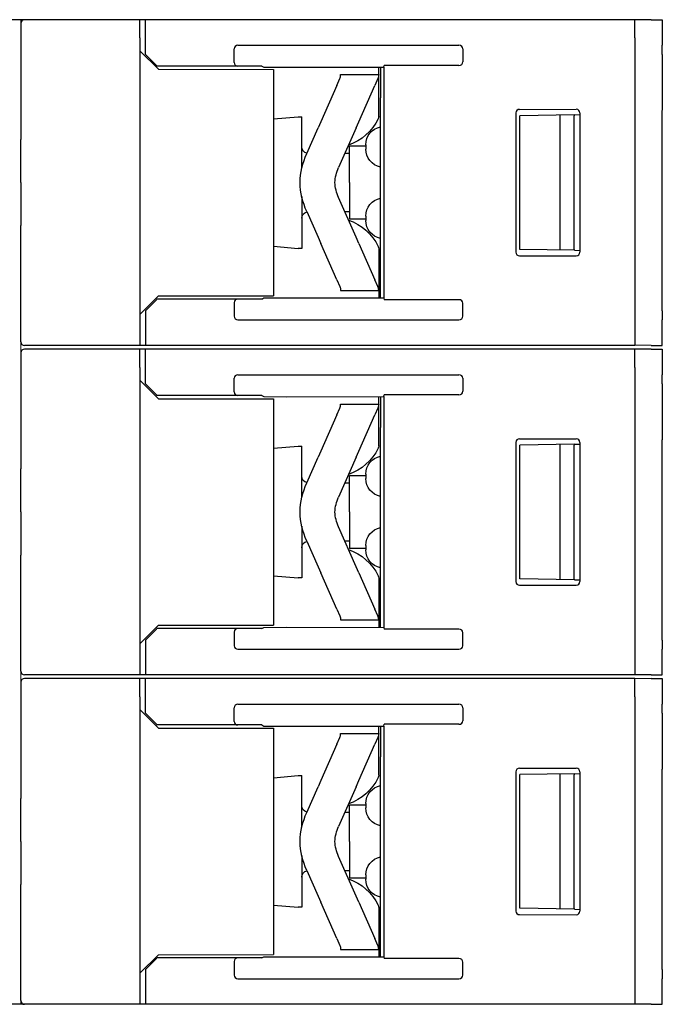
# Model space of a CAD drawing. Header units: millimetres. Extents: x -556 to 0, y -1 to 403.
# Tile 32 of 48: x -297 to -262, y 62 to 116. Entities that reach past the tile are written whole.
import ezdxf

# ---------------------------------------------------------------- set-up
doc = ezdxf.new("R2010")
doc.units = ezdxf.units.MM
doc.header["$LTSCALE"] = 3

# ---------------------------------------------------------------- blocks, each defined once
blk = doc.blocks.new('CGI1030-01')
at = {"extrusion": (-1, 4.28626e-16, 2.22045e-16)}
for p, q in [((-290.28, 115.55), (-311.5, 115.55)), ((-290.28, 61.75), (-311.5, 61.74999999))]:
    blk.add_line(p, q, dxfattribs=at)
at = {"linetype": 'Continuous', "lineweight": 0, "extrusion": (-1, 6.12323e-17, 0)}
for p, q in [((-296.78, 115.35), (-296.78, 115.54999999)), ((-296.78, 115.35), (-296.78, 109.00164954)), ((-296.78, 106.65), (-296.78, 109.00164954)), ((-296.78, 106.65), (-296.78, 104.29835046)), ((-296.78, 97.95), (-296.78, 104.29835046)), ((-296.78, 97.35), (-296.78, 97.95)), ((-296.78, 97.35), (-296.78, 91.00164954)), ((-296.78, 88.65), (-296.78, 91.00164954)), ((-296.78, 88.65), (-296.78, 86.29835046)), ((-296.78, 79.95), (-296.78, 86.29835046)), ((-296.78, 79.35), (-296.78, 79.95)), ((-296.78, 79.35), (-296.78, 73.00164954)), ((-296.78, 70.65), (-296.78, 73.00164954)), ((-296.78, 70.65), (-296.78, 68.29835046)), ((-296.78, 61.95), (-296.78, 68.29835046)), ((-296.78, 61.74999999), (-296.78, 61.95)), ((-296.79715729, 61.74999999), (-296.78, 61.74999999))]:
    blk.add_line(p, q, dxfattribs=at)
at = {"extrusion": (-1, -4.28626e-16, 2.22045e-16)}
for p, q in [((-296.78, 115.35), (-296.78, 109.00164954)), ((-296.78, 106.65), (-296.78, 109.00164954)), ((-296.78, 106.65), (-296.78, 104.29835046)), ((-296.78, 97.95), (-296.78, 104.29835046)), ((-290.28, 97.75), (-296.58, 97.75)), ((-290.28, 97.55), (-296.58, 97.55)), ((-296.78, 97.35), (-296.78, 91.00164954)), ((-296.78, 88.65), (-296.78, 91.00164954)), ((-296.78, 88.65), (-296.78, 86.29835046)), ((-296.78, 79.95), (-296.78, 86.29835046)), ((-290.28, 79.75), (-296.58, 79.75)), ((-296.78, 79.35), (-296.78, 73.00164954)), ((-290.28, 79.55), (-296.58, 79.55)), ((-296.78, 70.65), (-296.78, 73.00164954)), ((-296.78, 70.65), (-296.78, 68.29835046)), ((-296.78, 61.95), (-296.78, 68.29835046))]:
    blk.add_line(p, q, dxfattribs=at)
at = {"extrusion": (-1, -1.83691e-16, 0)}
for p, q in [((-289.98, 115.55), (-290.28, 115.55)), ((-290.28, 114.55), (-290.28, 115.55)), ((-289.98, 114.55), (-289.98, 115.55)), ((-263.23, 115.55), (-289.98, 115.55)), ((-263.23, 114.55), (-263.23, 115.55)), ((-262.3419847, 115.54679563), (-263.23, 115.54214595)), ((-262.3419847, 115.54679563), (-262.1007109, 115.54805895)), ((-262.1007109, 115.54805895), (-261.73, 115.55)), ((-261.73, 115.55), (-261.73, 114.15)), ((-290.28, 114.55), (-290.28, 98.75)), ((-289.98, 113.65), (-289.98, 114.55)), ((-284.91837505, 114.15), (-272.84162495, 114.15)), ((-263.23, 114.55), (-263.23, 98.75)), ((-261.73, 113.65000685), (-261.73, 114.15)), ((-289.26924108, 112.83924109), (-290.28, 113.85)), ((-289.98, 113.65), (-289.38, 113.05)), ((-285.13, 113.2084703), (-285.13, 113.9547658)), ((-272.63, 113.9547658), (-272.63, 113.2452342)), ((-261.73, 113.65000685), (-261.73, 110.60155734)), ((-289.38, 113.05), (-289.34665163, 113.01665163)), ((-283.62111591, 113.01223552), (-289.34665163, 113.01665163)), ((-283.62111591, 113.01223552), (-283.50334818, 112.95640549)), ((-276.95537151, 112.95309782), (-276.93, 113.05)), ((-272.84162495, 113.05), (-276.93, 113.05)), ((-289.26924108, 112.83924109), (-282.98, 112.83751526)), ((-283.50334818, 112.95640549), (-282.28, 112.95)), ((-282.98, 112.83751526), (-282.98, 100.46248474)), ((-282.27924474, 112.95), (-282.28, 112.95)), ((-282.27924474, 112.95000044), (-276.95537151, 112.95309782)), ((-279.30774505, 112.54999998), (-277.23, 112.54999998)), ((-279.30774505, 112.53069397), (-279.30774505, 112.54999998)), ((-277.23, 112.68534071), (-277.23, 112.95293805)), ((-277.23, 112.54999998), (-277.23, 112.68534071)), ((-277.23, 112.54999998), (-277.23, 112.53069397)), ((-277.23, 110.2673651), (-277.23, 112.53069397)), ((-277.13, 112.95299622), (-277.13, 112.05)), ((-276.95537151, 112.95309782), (-276.95537151, 100.34690218)), ((-279.51242504, 111.96249998), (-280.39343889, 109.97173907)), ((-279.51242504, 111.96249998), (-279.3505186, 112.3283478)), ((-278.31569383, 109.97173907), (-277.43467998, 111.96249998)), ((-277.27277355, 112.3283478), (-277.43467998, 111.96249998)), ((-277.13, 112.05), (-277.13, 111.27540333)), ((-277.13, 102.02459667), (-277.13, 111.27540333)), ((-269.73095571, 110.45191157), (-269.73095571, 102.84808843)), ((-269.53099379, 110.65194203), (-266.43104631, 110.65241424)), ((-266.5286832, 110.35133999), (-269.51560801, 110.30002279)), ((-269.51560801, 106.65), (-269.51560801, 110.30002279)), ((-267.33, 110.33757287), (-267.33, 106.65)), ((-266.53, 110.35), (-266.54745506, 110.29727956)), ((-266.54745506, 106.65), (-266.54745506, 110.29727956)), ((-266.53, 110.35), (-266.5286832, 110.35133999)), ((-266.5286832, 110.3487504), (-266.23104631, 110.36443068)), ((-266.5286832, 110.3487504), (-266.5286832, 110.35133999)), ((-266.23104631, 110.45247517), (-266.23104631, 102.84752483)), ((-261.73, 106.65), (-261.73, 110.59630937)), ((-282.98, 110.1318903), (-281.63, 110.25)), ((-281.63, 110.25), (-281.43, 110.25)), ((-281.43, 107.41652333), (-281.43, 110.25)), ((-280.39343889, 109.97173907), (-280.54044289, 109.63956516)), ((-278.46269783, 109.63956516), (-278.31569383, 109.97173907)), ((-281.16214749, 108.23474592), (-280.54044289, 109.63956516)), ((-278.46269783, 109.63956516), (-279.42468697, 107.46583048)), ((-277.93, 108.7202041), (-277.93, 108.4797959)), ((-279.07765172, 108.25), (-278.83, 108.25)), ((-278.83, 106.65), (-278.83, 108.65)), ((-278.83, 108.65), (-277.93, 108.65)), ((-278.83, 106.65), (-278.83, 104.65)), ((-269.51560801, 102.99997722), (-269.51560801, 106.65)), ((-267.33, 106.65), (-267.33, 102.96242713)), ((-266.54745506, 103.00272044), (-266.54745506, 106.65)), ((-261.73, 102.70369063), (-261.73, 106.65)), ((-281.43, 105.88347663), (-281.43, 103.05)), ((-278.46269783, 103.66043479), (-279.42468697, 105.83416947)), ((-281.16214749, 105.06525404), (-280.54044289, 103.66043479)), ((-278.83, 105.05), (-279.07765174, 105.05)), ((-277.93, 104.65), (-278.83, 104.65)), ((-277.93, 104.8202041), (-277.93, 104.5797959)), ((-280.54044289, 103.66043479), (-280.39343889, 103.32826088)), ((-279.51242504, 101.33749998), (-280.39343889, 103.32826088)), ((-278.31569383, 103.32826088), (-278.46269783, 103.66043479)), ((-278.31569383, 103.32826088), (-277.43467998, 101.33749998)), ((-282.98, 103.1681097), (-281.63, 103.05)), ((-281.43, 103.05), (-281.63, 103.05)), ((-277.23, 103.03263485), (-277.23, 100.76930599)), ((-266.5286832, 102.94866001), (-269.51560801, 102.99997722)), ((-266.53, 102.95), (-266.54745506, 103.00272044)), ((-266.53, 102.95), (-266.5286832, 102.94866001)), ((-266.5286832, 102.9512496), (-266.23104631, 102.93556933)), ((-266.5286832, 102.9512496), (-266.5286832, 102.94866001)), ((-269.53099379, 102.64805797), (-266.43104631, 102.64758576)), ((-261.73, 102.69844266), (-261.73, 102.70369063)), ((-261.73, 99.64999315), (-261.73, 102.69844266)), ((-277.13, 101.25), (-277.13, 102.02459667)), ((-279.51242504, 101.33749998), (-279.3505186, 100.97165215)), ((-277.27277355, 100.97165215), (-277.43467998, 101.33749998)), ((-277.13, 100.34700378), (-277.13, 101.25)), ((-279.30774505, 100.76930599), (-279.30774505, 100.74999998)), ((-279.30774505, 100.74999998), (-277.23, 100.74999998)), ((-277.23, 100.74999998), (-277.23, 100.76930599)), ((-277.23, 100.74999998), (-277.23, 100.61465929)), ((-277.23, 100.61465929), (-277.23, 100.34706196)), ((-289.26924108, 100.46075892), (-290.28, 99.45)), ((-289.98, 99.65), (-289.38, 100.25)), ((-289.38, 100.25), (-289.34665163, 100.28334837)), ((-283.62111591, 100.28776449), (-289.34665163, 100.28334837)), ((-289.26924108, 100.46075892), (-282.98, 100.46248474)), ((-285.13, 100.0915297), (-285.13, 99.3452342)), ((-283.62111591, 100.28776449), (-283.50334818, 100.34359451)), ((-283.50334818, 100.34359451), (-282.28, 100.35)), ((-282.27924474, 100.35), (-282.28, 100.35)), ((-282.27924474, 100.34999956), (-276.95537151, 100.34690218)), ((-276.95537151, 100.34690218), (-276.93, 100.25)), ((-272.84162495, 100.25), (-276.93, 100.25)), ((-289.98, 99.65), (-289.98, 98.75)), ((-272.63, 99.3452342), (-272.63, 100.0547658)), ((-261.73, 99.64999315), (-261.73, 99.15)), ((-284.91837505, 99.15), (-272.84162495, 99.15)), ((-261.73, 97.75), (-261.73, 99.15)), ((-290.28, 98.75), (-290.28, 97.75)), ((-289.98, 98.75), (-289.98, 97.75)), ((-263.23, 98.75), (-263.23, 97.75)), ((-289.98, 97.75), (-290.28, 97.75)), ((-289.98, 97.55), (-290.28, 97.55)), ((-290.28, 96.55), (-290.28, 97.55)), ((-263.23, 97.75), (-289.98, 97.75)), ((-289.98, 96.55), (-289.98, 97.55)), ((-263.23, 97.55), (-289.98, 97.55)), ((-262.3419847, 97.75320438), (-263.23, 97.75785406)), ((-263.23, 96.55), (-263.23, 97.55)), ((-262.3419847, 97.54679563), (-263.23, 97.54214595)), ((-262.3419847, 97.75320438), (-262.1007109, 97.75194106)), ((-262.3419847, 97.54679563), (-262.1007109, 97.54805895)), ((-262.1007109, 97.75194106), (-261.73, 97.75)), ((-262.1007109, 97.54805895), (-261.73, 97.55)), ((-261.73, 97.55), (-261.73, 96.15)), ((-290.28, 96.55), (-290.28, 80.75)), ((-289.98, 95.65), (-289.98, 96.55)), ((-263.23, 96.55), (-263.23, 80.75)), ((-289.26924108, 94.83924109), (-290.28, 95.85)), ((-285.13, 95.2084703), (-285.13, 95.9547658)), ((-284.91837505, 96.15), (-272.84162495, 96.15)), ((-272.63, 95.9547658), (-272.63, 95.2452342)), ((-261.73, 95.65000685), (-261.73, 96.15)), ((-289.98, 95.65), (-289.38, 95.05)), ((-261.73, 95.65000685), (-261.73, 92.60155734)), ((-289.38, 95.05), (-289.34665163, 95.01665163)), ((-283.62111591, 95.01223552), (-289.34665163, 95.01665163)), ((-289.26924108, 94.83924109), (-282.98, 94.83751526)), ((-283.62111591, 95.01223552), (-283.50334818, 94.95640549)), ((-283.50334818, 94.95640549), (-282.28, 94.95)), ((-282.98, 94.83751526), (-282.98, 82.46248474)), ((-282.27924474, 94.95), (-282.28, 94.95)), ((-282.27924474, 94.95000044), (-276.95537151, 94.95309782)), ((-277.23, 94.68534071), (-277.23, 94.95293805)), ((-277.13, 94.95299622), (-277.13, 94.05)), ((-276.95537151, 94.95309782), (-276.93, 95.05)), ((-276.95537151, 94.95309782), (-276.95537151, 82.34690218)), ((-272.84162495, 95.05), (-276.93, 95.05)), ((-279.51242504, 93.96249998), (-279.3505186, 94.3283478)), ((-279.30774505, 94.54999998), (-277.23, 94.54999998)), ((-279.30774505, 94.53069397), (-279.30774505, 94.54999998)), ((-277.27277355, 94.3283478), (-277.43467998, 93.96249998)), ((-277.23, 94.54999998), (-277.23, 94.68534071)), ((-277.23, 94.54999998), (-277.23, 94.53069397)), ((-277.23, 92.2673651), (-277.23, 94.53069397)), ((-279.51242504, 93.96249998), (-280.39343889, 91.97173907)), ((-278.31569383, 91.97173907), (-277.43467998, 93.96249998)), ((-277.13, 94.05), (-277.13, 93.27540333)), ((-277.13, 84.02459667), (-277.13, 93.27540333)), ((-269.53099379, 92.65194203), (-266.43104631, 92.65241424)), ((-261.73, 92.60155734), (-261.73, 92.59630937)), ((-261.73, 88.65), (-261.73, 92.59630937)), ((-282.98, 92.1318903), (-281.63, 92.25)), ((-281.63, 92.25), (-281.43, 92.25)), ((-281.43, 89.41652333), (-281.43, 92.25)), ((-269.73095571, 92.45191157), (-269.73095571, 84.84808843)), ((-266.5286832, 92.35133999), (-269.51560801, 92.30002279)), ((-269.51560801, 88.65), (-269.51560801, 92.30002279)), ((-267.33, 92.33757287), (-267.33, 84.96242713)), ((-267.33, 92.33757287), (-267.33, 88.65)), ((-266.53, 92.35), (-266.54745506, 92.29727956)), ((-266.54745506, 88.65), (-266.54745506, 92.29727956)), ((-266.53, 92.35), (-266.5286832, 92.35133999)), ((-266.5286832, 92.3487504), (-266.23104631, 92.36443068)), ((-266.5286832, 92.3487504), (-266.5286832, 92.35133999)), ((-266.23104631, 92.45247517), (-266.23104631, 84.84752483)), ((-281.16214749, 90.23474592), (-280.54044289, 91.63956516)), ((-280.39343889, 91.97173907), (-280.54044289, 91.63956516)), ((-278.46269783, 91.63956516), (-279.42468697, 89.46583048)), ((-278.46269783, 91.63956516), (-278.31569383, 91.97173907)), ((-278.83, 88.65), (-278.83, 90.65)), ((-278.83, 90.65), (-277.93, 90.65)), ((-277.93, 90.7202041), (-277.93, 90.4797959)), ((-279.07765172, 90.25), (-278.83, 90.25)), ((-278.83, 88.65), (-278.83, 86.65)), ((-269.51560801, 84.99997722), (-269.51560801, 88.65)), ((-266.54745506, 85.00272044), (-266.54745506, 88.65)), ((-261.73, 84.70369063), (-261.73, 88.65)), ((-281.43, 87.88347663), (-281.43, 85.05)), ((-278.46269783, 85.66043479), (-279.42468697, 87.83416947)), ((-281.16214749, 87.06525404), (-280.54044289, 85.66043479)), ((-278.83, 87.05), (-279.07765174, 87.05)), ((-277.93, 86.65), (-278.83, 86.65)), ((-277.93, 86.8202041), (-277.93, 86.5797959)), ((-280.54044289, 85.66043479), (-280.39343889, 85.32826088)), ((-278.31569383, 85.32826088), (-278.46269783, 85.66043479)), ((-282.98, 85.1681097), (-281.63, 85.05)), ((-281.43, 85.05), (-281.63, 85.05)), ((-279.51242504, 83.33749998), (-280.39343889, 85.32826088)), ((-278.31569383, 85.32826088), (-277.43467998, 83.33749998)), ((-277.23, 85.03263485), (-277.23, 82.76930599)), ((-269.53099379, 84.64805797), (-266.43104631, 84.64758576)), ((-266.5286832, 84.94866001), (-269.51560801, 84.99997722)), ((-266.53, 84.95), (-266.54745506, 85.00272044)), ((-266.53, 84.95), (-266.5286832, 84.94866001)), ((-266.5286832, 84.9512496), (-266.23104631, 84.93556933)), ((-266.5286832, 84.9512496), (-266.5286832, 84.94866001)), ((-261.73, 84.69844266), (-261.73, 84.70369063)), ((-261.73, 81.64999315), (-261.73, 84.69844266)), ((-277.13, 83.25), (-277.13, 84.02459667)), ((-279.51242504, 83.33749998), (-279.3505186, 82.97165215)), ((-277.27277355, 82.97165215), (-277.43467998, 83.33749998)), ((-277.13, 82.34700378), (-277.13, 83.25)), ((-289.26924108, 82.46075892), (-290.28, 81.45)), ((-289.26924108, 82.46075892), (-282.98, 82.46248474)), ((-283.62111591, 82.28776449), (-283.50334818, 82.34359451)), ((-283.50334818, 82.34359451), (-282.28, 82.35)), ((-282.27924474, 82.35), (-282.28, 82.35)), ((-282.27924474, 82.34999956), (-276.95537151, 82.34690218)), ((-279.30774505, 82.76930599), (-279.30774505, 82.74999998)), ((-279.30774505, 82.74999998), (-277.23, 82.74999998)), ((-277.23, 82.74999998), (-277.23, 82.76930599)), ((-277.23, 82.74999998), (-277.23, 82.61465929)), ((-277.23, 82.61465929), (-277.23, 82.34706196)), ((-276.95537151, 82.34690218), (-276.93, 82.25)), ((-289.98, 81.65), (-289.38, 82.25)), ((-289.38, 82.25), (-289.34665163, 82.28334837)), ((-283.62111591, 82.28776449), (-289.34665163, 82.28334837)), ((-285.13, 82.0915297), (-285.13, 81.3452342)), ((-272.84162495, 82.25), (-276.93, 82.25)), ((-272.63, 81.3452342), (-272.63, 82.0547658)), ((-289.98, 81.65), (-289.98, 80.75)), ((-261.73, 81.64999315), (-261.73, 81.15)), ((-290.28, 80.75), (-290.28, 79.75)), ((-289.98, 80.75), (-289.98, 79.75)), ((-284.91837505, 81.15), (-272.84162495, 81.15)), ((-263.23, 80.75), (-263.23, 79.75)), ((-261.73, 79.75), (-261.73, 81.15)), ((-289.98, 79.75), (-290.28, 79.75)), ((-263.23, 79.75), (-289.98, 79.75)), ((-262.3419847, 79.75320438), (-263.23, 79.75785406)), ((-262.3419847, 79.75320438), (-262.1007109, 79.75194106)), ((-262.1007109, 79.75194106), (-261.73, 79.75)), ((-289.98, 79.55), (-290.28, 79.55)), ((-290.28, 78.55), (-290.28, 79.55)), ((-289.98, 78.55), (-289.98, 79.55)), ((-263.23, 79.55), (-289.98, 79.55)), ((-263.23, 78.55), (-263.23, 79.55)), ((-262.3419847, 79.54679563), (-263.23, 79.54214595)), ((-262.3419847, 79.54679563), (-262.1007109, 79.54805895)), ((-262.1007109, 79.54805895), (-261.73, 79.55)), ((-261.73, 79.55), (-261.73, 78.15)), ((-290.28, 78.55), (-290.28, 62.75)), ((-289.98, 77.65), (-289.98, 78.55)), ((-263.23, 78.55), (-263.23, 62.75)), ((-284.91837505, 78.15), (-272.84162495, 78.15)), ((-261.73, 77.65000685), (-261.73, 78.15)), ((-289.26924108, 76.83924109), (-290.28, 77.85)), ((-289.98, 77.65), (-289.38, 77.05)), ((-285.13, 77.2084703), (-285.13, 77.9547658)), ((-272.63, 77.9547658), (-272.63, 77.2452342)), ((-261.73, 77.65000685), (-261.73, 74.60155734)), ((-289.38, 77.05), (-289.34665163, 77.01665163)), ((-283.62111591, 77.01223552), (-289.34665163, 77.01665163)), ((-283.62111591, 77.01223552), (-283.50334818, 76.95640549)), ((-283.50334818, 76.95640549), (-282.28, 76.95)), ((-282.27924474, 76.95), (-282.28, 76.95)), ((-282.27924474, 76.95000044), (-276.95537151, 76.95309782)), ((-277.23, 76.68534071), (-277.23, 76.95293805)), ((-277.13, 76.95299622), (-277.13, 76.05)), ((-276.95537151, 76.95309782), (-276.93, 77.05)), ((-276.95537151, 76.95309782), (-276.95537151, 64.34690218)), ((-272.84162495, 77.05), (-276.93, 77.05)), ((-289.26924108, 76.83924109), (-282.98, 76.83751526)), ((-282.98, 76.83751526), (-282.98, 64.46248474)), ((-279.30774505, 76.54999998), (-277.23, 76.54999998)), ((-279.30774505, 76.53069397), (-279.30774505, 76.54999998)), ((-277.23, 76.54999998), (-277.23, 76.68534071)), ((-277.23, 76.54999998), (-277.23, 76.53069397)), ((-277.23, 74.2673651), (-277.23, 76.53069397)), ((-279.51242504, 75.96249998), (-280.39343889, 73.97173907)), ((-279.51242504, 75.96249998), (-279.3505186, 76.3283478)), ((-278.31569383, 73.97173907), (-277.43467998, 75.96249998)), ((-277.27277355, 76.3283478), (-277.43467998, 75.96249998)), ((-277.13, 76.05), (-277.13, 75.27540333)), ((-277.13, 66.02459667), (-277.13, 75.27540333)), ((-282.98, 74.1318903), (-281.63, 74.25)), ((-281.63, 74.25), (-281.43, 74.25)), ((-281.43, 71.41652333), (-281.43, 74.25)), ((-269.73095571, 74.45191157), (-269.73095571, 66.84808843)), ((-269.53099379, 74.65194203), (-266.43104631, 74.65241424)), ((-266.5286832, 74.35133999), (-269.51560801, 74.30002279)), ((-269.51560801, 70.65), (-269.51560801, 74.30002279)), ((-267.33, 74.33757287), (-267.33, 70.65)), ((-266.53, 74.35), (-266.54745506, 74.29727956)), ((-266.54745506, 70.65), (-266.54745506, 74.29727956)), ((-266.53, 74.35), (-266.5286832, 74.35133999)), ((-266.5286832, 74.3487504), (-266.23104631, 74.36443068)), ((-266.5286832, 74.3487504), (-266.5286832, 74.35133999)), ((-266.23104631, 74.45247517), (-266.23104631, 66.84752483)), ((-261.73, 74.60155734), (-261.73, 74.59630937)), ((-261.73, 70.65), (-261.73, 74.59630937)), ((-280.39343889, 73.97173907), (-280.54044289, 73.63956516)), ((-278.46269783, 73.63956516), (-278.31569383, 73.97173907)), ((-281.16214749, 72.23474592), (-280.54044289, 73.63956516)), ((-278.46269783, 73.63956516), (-279.42468697, 71.46583048)), ((-278.83, 70.65), (-278.83, 72.65)), ((-278.83, 72.65), (-277.93, 72.65)), ((-277.93, 72.7202041), (-277.93, 72.4797959)), ((-279.07765172, 72.25), (-278.83, 72.25)), ((-278.83, 70.65), (-278.83, 68.65)), ((-269.51560801, 66.99997722), (-269.51560801, 70.65)), ((-267.33, 70.65), (-267.33, 66.96242713)), ((-266.54745506, 67.00272044), (-266.54745506, 70.65)), ((-261.73, 66.70369063), (-261.73, 70.65)), ((-281.43, 69.88347663), (-281.43, 67.05)), ((-278.46269783, 67.66043479), (-279.42468697, 69.83416947)), ((-281.16214749, 69.06525404), (-280.54044289, 67.66043479)), ((-278.83, 69.05), (-279.07765174, 69.05)), ((-277.93, 68.65), (-278.83, 68.65)), ((-277.93, 68.8202041), (-277.93, 68.5797959)), ((-280.54044289, 67.66043479), (-280.39343889, 67.32826088)), ((-279.51242504, 65.33749998), (-280.39343889, 67.32826088)), ((-278.31569383, 67.32826088), (-278.46269783, 67.66043479)), ((-278.31569383, 67.32826088), (-277.43467998, 65.33749998)), ((-282.98, 67.1681097), (-281.63, 67.05)), ((-281.43, 67.05), (-281.63, 67.05)), ((-277.23, 67.03263485), (-277.23, 64.76930599)), ((-266.5286832, 66.94866001), (-269.51560801, 66.99997722)), ((-266.53, 66.95), (-266.54745506, 67.00272044)), ((-266.53, 66.95), (-266.5286832, 66.94866001)), ((-266.5286832, 66.9512496), (-266.23104631, 66.93556933)), ((-266.5286832, 66.9512496), (-266.5286832, 66.94866001)), ((-269.53099379, 66.64805797), (-266.43104631, 66.64758576)), ((-261.73, 66.69844266), (-261.73, 66.70369063)), ((-261.73, 63.64999315), (-261.73, 66.69844266)), ((-277.13, 65.25), (-277.13, 66.02459667)), ((-279.51242504, 65.33749998), (-279.3505186, 64.97165215)), ((-277.27277355, 64.97165215), (-277.43467998, 65.33749998)), ((-277.13, 64.34700378), (-277.13, 65.25)), ((-279.30774505, 64.76930599), (-279.30774505, 64.74999998)), ((-279.30774505, 64.74999998), (-277.23, 64.74999998)), ((-277.23, 64.74999998), (-277.23, 64.76930599)), ((-277.23, 64.74999998), (-277.23, 64.61465929)), ((-277.23, 64.61465929), (-277.23, 64.34706196)), ((-289.26924108, 64.46075892), (-290.28, 63.45)), ((-289.98, 63.65), (-289.38, 64.25)), ((-289.38, 64.25), (-289.34665163, 64.28334837)), ((-283.62111591, 64.28776449), (-289.34665163, 64.28334837)), ((-289.26924108, 64.46075892), (-282.98, 64.46248474)), ((-285.13, 64.0915297), (-285.13, 63.3452342)), ((-283.62111591, 64.28776449), (-283.50334818, 64.34359451)), ((-283.50334818, 64.34359451), (-282.28, 64.35)), ((-282.27924474, 64.35), (-282.28, 64.35)), ((-282.27924474, 64.34999956), (-276.95537151, 64.34690218)), ((-276.95537151, 64.34690218), (-276.93, 64.25)), ((-272.84162495, 64.25), (-276.93, 64.25)), ((-272.63, 63.3452342), (-272.63, 64.0547658)), ((-289.98, 63.65), (-289.98, 62.75)), ((-261.73, 63.64999315), (-261.73, 63.15)), ((-284.91837505, 63.15), (-272.84162495, 63.15)), ((-261.73, 61.75), (-261.73, 63.15)), ((-290.28, 62.75), (-290.28, 61.75)), ((-289.98, 62.75), (-289.98, 61.75)), ((-263.23, 62.75), (-263.23, 61.75)), ((-289.98, 61.75), (-290.28, 61.75)), ((-263.23, 61.75), (-289.98, 61.75)), ((-262.3419847, 61.75320438), (-263.23, 61.75785406)), ((-262.3419847, 61.75320438), (-262.1007109, 61.75194106)), ((-262.1007109, 61.75194106), (-261.73, 61.75))]:
    blk.add_line(p, q, dxfattribs=at)
for points in [[(-279.3505186, 112.3283478), (-279.3505186, 112.3283478, 0.1043405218), (-279.30774505, 112.53069397)], [(-277.23, 112.53069397), (-277.23, 112.53069397, -0.1043136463), (-277.27277355, 112.3283478)], [(-279.3505186, 100.97165215), (-279.3505186, 100.97165215, -0.1043405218), (-279.30774505, 100.76930599)], [(-277.23, 100.76930599), (-277.23, 100.76930599, 0.1043136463), (-277.27277355, 100.97165215)], [(-279.3505186, 94.3283478), (-279.3505186, 94.3283478, 0.1043405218), (-279.30774505, 94.53069397)], [(-277.23, 94.53069397), (-277.23, 94.53069397, -0.1043136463), (-277.27277355, 94.3283478)], [(-279.3505186, 82.97165215), (-279.3505186, 82.97165215, -0.1043405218), (-279.30774505, 82.76930599)], [(-277.23, 82.76930599), (-277.23, 82.76930599, 0.1043136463), (-277.27277355, 82.97165215)], [(-279.3505186, 76.3283478), (-279.3505186, 76.3283478, 0.1043405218), (-279.30774505, 76.53069397)], [(-277.23, 76.53069397), (-277.23, 76.53069397, -0.1043136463), (-277.27277355, 76.3283478)], [(-279.3505186, 64.97165215), (-279.3505186, 64.97165215, -0.1043405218), (-279.30774505, 64.76930599)], [(-277.23, 64.76930599), (-277.23, 64.76930599, 0.1043136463), (-277.27277355, 64.97165215)]]:
    blk.add_lwpolyline(points, format="xyb")
for centre, start, end in [((-296.58, 115.35), 90, 180), ((-296.58, 97.95), 180, 270), ((-296.58, 97.35), 90, 180), ((-296.58, 79.95), 180, 270), ((-296.58, 79.35), 90, 180), ((-296.58, 61.95), 180, 270)]:
    blk.add_arc(centre, 0.2, start, end)
at = {"extrusion": (2.22045e-16, 4.07876e-32, -1)}
for centre, radius, start, end in [((279.78356894, 111.34968992), 2.8, 205.6536449, 251.141164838), ((277.53, 110.2673651), 0.3, 180, 205.6536449), ((276.93, 108.7202041), 1, 0, 78.463040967), ((277.23, 106.49456888), 4.3, 2.071508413, 23.871848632), ((281.08, 108.6), 0.35, 281.884161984, 359.999999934), ((276.93, 108.4797959), 1, 281.536959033, 0), ((277.23, 106.49456888), 2.4, 3.713242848, 23.871848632), ((277.23, 106.80543107), 4.3, 336.128151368, 357.928491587), ((277.23, 106.80543107), 2.4, 336.128151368, 356.286757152), ((276.93, 104.8202041), 1, 0, 78.463040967), ((281.08, 104.7), 0.35, 359.999999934, 78.115834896), ((279.78356894, 101.95031003), 2.8, 108.858835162, 154.3463551), ((276.93, 104.5797959), 1, 281.536959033, 0), ((277.53, 103.03263485), 0.3, 154.3463551, 180), ((279.78356894, 93.34968992), 2.8, 205.6536449, 251.141164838), ((277.53, 92.2673651), 0.3, 180, 205.6536449), ((276.93, 90.7202041), 1, 0, 78.463040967), ((281.08, 90.6), 0.35, 281.884161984, 359.999999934), ((276.93, 90.4797959), 1, 281.536959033, 0), ((277.23, 88.49456888), 4.3, 2.071508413, 23.871848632), ((277.23, 88.49456888), 2.4, 3.713242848, 23.871848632), ((277.23, 88.80543107), 4.3, 336.128151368, 357.928491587), ((277.23, 88.80543107), 2.4, 336.128151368, 356.286757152), ((276.93, 86.8202041), 1, 0, 78.463040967), ((281.08, 86.7), 0.35, 359.999999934, 78.115834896), ((279.78356894, 83.95031003), 2.8, 108.858835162, 154.3463551), ((276.93, 86.5797959), 1, 281.536959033, 0), ((277.53, 85.03263485), 0.3, 154.3463551, 180), ((277.53, 74.2673651), 0.3, 180, 205.6536449), ((279.78356894, 75.34968992), 2.8, 205.6536449, 251.141164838), ((276.93, 72.7202041), 1, 0, 78.463040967), ((277.23, 70.49456888), 4.3, 2.071508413, 23.871848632), ((281.08, 72.6), 0.35, 281.884161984, 359.999999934), ((276.93, 72.4797959), 1, 281.536959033, 0), ((277.23, 70.49456888), 2.4, 3.713242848, 23.871848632), ((277.23, 70.80543107), 4.3, 336.128151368, 357.928491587), ((277.23, 70.80543107), 2.4, 336.128151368, 356.286757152), ((276.93, 68.8202041), 1, 0, 78.463040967), ((281.08, 68.7), 0.35, 359.999999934, 78.115834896), ((279.78356894, 65.95031003), 2.8, 108.858835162, 154.3463551), ((276.93, 68.5797959), 1, 281.536959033, 0), ((277.53, 67.03263485), 0.3, 154.3463551, 180)]:
    blk.add_arc(centre, radius, start, end, dxfattribs=at)
for centre, major_axis, ratio, start_param, end_param in [((-284.91272792, 113.94955605), (-0.21504472, 0.03377424), 0.9187764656, 4.8816938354, 6.426496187), ((-272.84727207, 113.94955605), (0.21504472, 0.03377424), 0.9187764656, 6.1398744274, 7.684676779), ((-284.91272792, 113.21368005), (-0.21504472, -0.03377424), 0.9187764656, 6.1398744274, 7.684676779), ((-272.84727207, 113.25044395), (0.21504472, -0.03377424), 0.9187764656, 4.8816938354, 6.426496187), ((-269.53096333, 110.45191157), (0, 0.20003046), 0.9998096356, 0.000152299, 1.5707963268), ((-266.43110725, 110.45238377), (0.16232103, 0.11700189), 0.9995184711, 5.6588604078, 7.2293521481), ((-269.53096333, 102.84808843), (0, -0.20003046), 0.9998096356, 4.7123889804, 6.2830330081), ((-266.43110725, 102.84761624), (0.16232103, -0.11700189), 0.9995184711, 5.3370184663, 6.9075102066), ((-284.91272792, 100.08631995), (-0.21504472, 0.03377424), 0.9187764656, 4.8816938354, 6.426496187), ((-272.84727207, 100.04955605), (0.21504472, 0.03377424), 0.9187764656, 6.1398744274, 7.684676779), ((-284.91272792, 99.35044395), (-0.21504472, -0.03377424), 0.9187764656, 6.1398744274, 7.684676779), ((-272.84727207, 99.35044395), (0.21504472, -0.03377424), 0.9187764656, 4.8816938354, 6.426496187), ((-284.91272792, 95.94955605), (-0.21504472, 0.03377424), 0.9187764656, 4.8816938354, 6.426496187), ((-272.84727207, 95.94955605), (0.21504472, 0.03377424), 0.9187764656, 6.1398744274, 7.684676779), ((-272.84727207, 95.25044395), (0.21504472, -0.03377424), 0.9187764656, 4.8816938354, 6.426496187), ((-284.91272792, 95.21368005), (-0.21504472, -0.03377424), 0.9187764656, 6.1398744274, 7.684676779), ((-269.53096333, 92.45191157), (0, 0.20003046), 0.9998096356, 0.000152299, 1.5707963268), ((-266.43110725, 92.45238377), (0.16232103, 0.11700189), 0.9995184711, 5.6588604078, 7.2293521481), ((-269.53096333, 84.84808843), (0, -0.20003046), 0.9998096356, 4.7123889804, 6.2830330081), ((-266.43110725, 84.84761624), (0.16232103, -0.11700189), 0.9995184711, 5.3370184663, 6.9075102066), ((-284.91272792, 82.08631995), (-0.21504472, 0.03377424), 0.9187764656, 4.8816938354, 6.426496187), ((-272.84727207, 82.04955605), (0.21504472, 0.03377424), 0.9187764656, 6.1398744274, 7.684676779), ((-284.91272792, 81.35044395), (-0.21504472, -0.03377424), 0.9187764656, 6.1398744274, 7.684676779), ((-272.84727207, 81.35044395), (0.21504472, -0.03377424), 0.9187764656, 4.8816938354, 6.426496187), ((-284.91272792, 77.94955605), (-0.21504472, 0.03377424), 0.9187764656, 4.8816938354, 6.426496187), ((-272.84727207, 77.94955605), (0.21504472, 0.03377424), 0.9187764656, 6.1398744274, 7.684676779), ((-284.91272792, 77.21368005), (-0.21504472, -0.03377424), 0.9187764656, 6.1398744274, 7.684676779), ((-272.84727207, 77.25044395), (0.21504472, -0.03377424), 0.9187764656, 4.8816938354, 6.426496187), ((-269.53096333, 74.45191157), (0, 0.20003046), 0.9998096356, 0.000152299, 1.5707963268), ((-266.43110725, 74.45238377), (0.16232103, 0.11700189), 0.9995184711, 5.6588604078, 7.2293521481), ((-269.53096333, 66.84808843), (0, -0.20003046), 0.9998096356, 4.7123889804, 6.2830330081), ((-266.43110725, 66.84761624), (0.16232103, -0.11700189), 0.9995184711, 5.3370184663, 6.9075102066), ((-284.91272792, 64.08631995), (-0.21504472, 0.03377424), 0.9187764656, 4.8816938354, 6.426496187), ((-272.84727207, 64.04955605), (0.21504472, 0.03377424), 0.9187764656, 6.1398744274, 7.684676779), ((-284.91272792, 63.35044395), (-0.21504472, -0.03377424), 0.9187764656, 6.1398744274, 7.684676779), ((-272.84727207, 63.35044395), (0.21504472, -0.03377424), 0.9187764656, 4.8816938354, 6.426496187)]:
    blk.add_ellipse(centre, major_axis=major_axis, ratio=ratio, start_param=start_param, end_param=end_param)

msp = doc.modelspace()

# ---------------------------------------------------------------- block references
msp.add_blockref('CGI1030-01', (0, 0))

doc.saveas('drawing.dxf')
